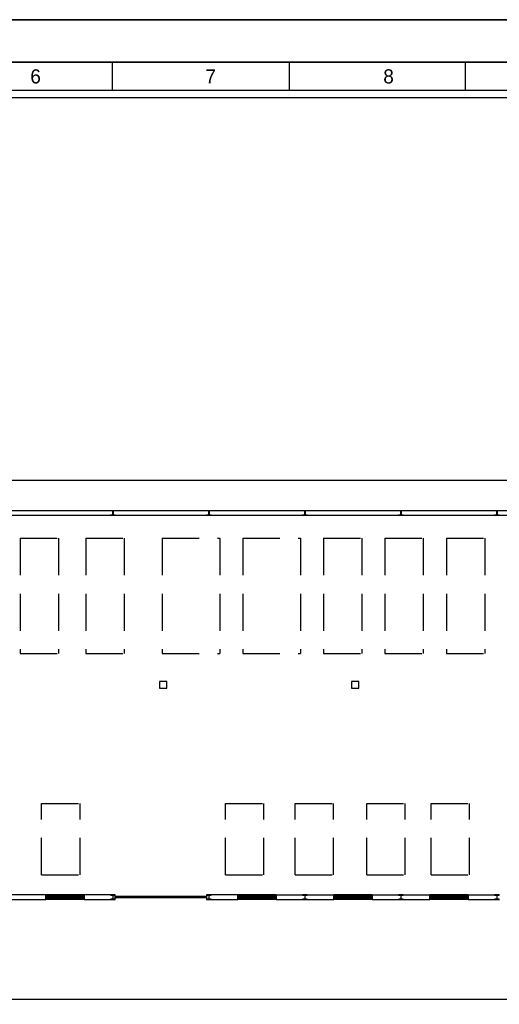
# Model space of a CAD drawing. Header units: millimetres. Extents: x -559 to 10735, y -2326 to 222.
# Tile 215 of 256: x 2288 to 2301, y -1797 to -1771. Entities that reach past the tile are written whole.
import ezdxf

# ---------------------------------------------------------------- set-up
doc = ezdxf.new("R2010")
doc.units = ezdxf.units.MM
doc.header["$LTSCALE"] = 4
doc.linetypes.add('HIDDEN', pattern=[0.375, 0.25, -0.125])
for name, color, linetype in [('Extremos da Area Total', 253, 'Continuous'), ('Modelo', 251, 'Continuous'), ('Planta Baixa', 251, 'Continuous')]:
    doc.layers.add(name, color=color, linetype=linetype)

# ---------------------------------------------------------------- blocks, each defined once
blk = doc.blocks.new('AUW01D3S-flat-22-flat-1')
at = {"color": 9}
for p, q in [((0, 0.125), (-2, 0.125)), ((0, -0.125), (-2, -0.125))]:
    blk.add_line(p, q, dxfattribs=at)
blk = doc.blocks.new('AUD18D1S-flat-52-flat-1')
at = {"color": 9}
for p, q in [((-2, -0.125), (-2, 0.125)), ((0, 0.125), (0, -0.125))]:
    blk.add_line(p, q, dxfattribs=at)
blk = doc.blocks.new('AUD19D1S-flat-52-flat-1')
at = {"color": 9}
for p, q in [((-2, 0), (-2, 0)), ((0, 0), (0, 0))]:
    blk.add_line(p, q, dxfattribs=at)
blk = doc.blocks.new('AUD37D1S-flat-152-flat-1')
at = {"color": 9}
for p, q in [((-0.05, 0.05), (-0.05, -0.05)), ((0, 0.05), (-0.05, 0.05)), ((0, -0.05), (0, 0.05)), ((-0.05, -0.05), (0, -0.05))]:
    blk.add_line(p, q, dxfattribs=at)
at = {"color": 9, "width": 0.5, "flags": 3}
for p in [(-0.05, 0), (-0.05, -0.05)]:
    blk.add_attdef('JAMBPT', p, '', height=0.01, rotation=180, dxfattribs=at)
at = {"color": 9, "oblique": 36.8699, "width": 1.25, "flags": 3}
for p in [(-0.05, 0.05), (-0.05, 0), (-0.05, -0.05)]:
    blk.add_attdef('JAMBPT', p, '', height=0.00632, rotation=243.4349, dxfattribs=at)
blk = doc.blocks.new('AUD37D1S-flat-151-flat-1')
at = {"color": 9}
for p, q in [((0, -0.05), (0, 0.05)), ((0, 0.05), (0.05, 0.05)), ((0.05, 0.05), (0.05, -0.05)), ((0.05, -0.05), (0, -0.05))]:
    blk.add_line(p, q, dxfattribs=at)
at = {"color": 9, "text_generation_flag": 4, "width": 1.25, "flags": 3}
for p in [(0.05, 0.05), (0.05, 0), (0.05, -0.05)]:
    blk.add_attdef('JAMBPT', p, '', height=0.00632, rotation=296.5651, dxfattribs=at)
at = {"color": 9, "text_generation_flag": 4, "width": 0.5, "flags": 3}
for p in [(0.05, 0), (0.05, -0.05)]:
    blk.add_attdef('JAMBPT', p, '', height=0.01, dxfattribs=at)
blk = doc.blocks.new('AUD40D1S-flat-44-flat-1')
at = {"color": 9}
for p, q in [((-1, 0.05), (-1, -0.05)), ((1, 0.05), (-1, 0.05)), ((1, -0.05), (1, 0.05)), ((-1, -0.05), (1, -0.05))]:
    blk.add_line(p, q, dxfattribs=at)
blk = doc.blocks.new('AUD40D1S-flat-43-flat-1')
at = {"color": 9}
for p, q in [((-1, 0.05), (-1, -0.05)), ((1, 0.05), (-1, 0.05)), ((1, -0.05), (1, 0.05)), ((-1, -0.05), (1, -0.05))]:
    blk.add_line(p, q, dxfattribs=at)
blk = doc.blocks.new('AUD37D1S-flat-150-flat-1')
at = {"color": 9}
for p, q in [((-0.05, 0.05), (-0.05, -0.05)), ((0, 0.05), (-0.05, 0.05)), ((0, -0.05), (0, 0.05)), ((-0.05, -0.05), (0, -0.05))]:
    blk.add_line(p, q, dxfattribs=at)
at = {"color": 9, "width": 0.5, "flags": 3}
for p in [(-0.05, 0), (-0.05, -0.05)]:
    blk.add_attdef('JAMBPT', p, '', height=0.01, rotation=180, dxfattribs=at)
at = {"color": 9, "oblique": 36.8699, "width": 1.25, "flags": 3}
for p in [(-0.05, 0.05), (-0.05, 0), (-0.05, -0.05)]:
    blk.add_attdef('JAMBPT', p, '', height=0.00632, rotation=243.4349, dxfattribs=at)
blk = doc.blocks.new('AUD37D1S-flat-149-flat-1')
at = {"color": 9}
for p, q in [((-0.05, 0.05), (-0.05, -0.05)), ((0, 0.05), (-0.05, 0.05)), ((0, -0.05), (0, 0.05)), ((-0.05, -0.05), (0, -0.05))]:
    blk.add_line(p, q, dxfattribs=at)
at = {"color": 9, "width": 0.5, "flags": 3}
for p in [(-0.05, 0), (-0.05, -0.05)]:
    blk.add_attdef('JAMBPT', p, '', height=0.01, rotation=180, dxfattribs=at)
at = {"color": 9, "oblique": 36.8699, "width": 1.25, "flags": 3}
for p in [(-0.05, 0.05), (-0.05, 0), (-0.05, -0.05)]:
    blk.add_attdef('JAMBPT', p, '', height=0.00632, rotation=243.4349, dxfattribs=at)
blk = doc.blocks.new('AUD37D1S-flat-148-flat-1')
at = {"color": 9}
for p, q in [((-0.05, 0.05), (-0.05, -0.05)), ((0, 0.05), (-0.05, 0.05)), ((0, -0.05), (0, 0.05)), ((-0.05, -0.05), (0, -0.05))]:
    blk.add_line(p, q, dxfattribs=at)
at = {"color": 9, "width": 0.5, "flags": 3}
for p in [(-0.05, 0), (-0.05, -0.05)]:
    blk.add_attdef('JAMBPT', p, '', height=0.01, rotation=180, dxfattribs=at)
at = {"color": 9, "oblique": 36.8699, "width": 1.25, "flags": 3}
for p in [(-0.05, 0.05), (-0.05, 0), (-0.05, -0.05)]:
    blk.add_attdef('JAMBPT', p, '', height=0.00632, rotation=243.4349, dxfattribs=at)
blk = doc.blocks.new('AUW01D1S-flat-68-flat-1')
at = {"color": 9}
blk.add_line((0.21875, 0), (-0.21875, 0), dxfattribs=at)
blk = doc.blocks.new('AUW01D1S-flat-67-flat-1')
at = {"color": 9}
blk.add_line((0.21875, 0), (-0.21875, 0), dxfattribs=at)
blk = doc.blocks.new('AUW01D1S-flat-66-flat-1')
at = {"color": 9}
blk.add_line((0.21875, 0), (-0.21875, 0), dxfattribs=at)
blk = doc.blocks.new('AUW01D1S-flat-65-flat-1')
at = {"color": 9}
blk.add_line((0.21875, 0), (-0.21875, 0), dxfattribs=at)
blk = doc.blocks.new('AUW01D3S-flat-21-flat-1')
at = {"color": 9}
for p, q in [((0, 0.125), (-2, 0.125)), ((0, -0.125), (-2, -0.125))]:
    blk.add_line(p, q, dxfattribs=at)
blk = doc.blocks.new('AUD18D1S-flat-51-flat-1')
at = {"color": 9}
for p, q in [((-2, -0.125), (-2, 0.125)), ((0, 0.125), (0, -0.125))]:
    blk.add_line(p, q, dxfattribs=at)
blk = doc.blocks.new('AUD19D1S-flat-51-flat-1')
at = {"color": 9}
for p, q in [((-2, 0), (-2, 0)), ((0, 0), (0, 0))]:
    blk.add_line(p, q, dxfattribs=at)
blk = doc.blocks.new('AUD37D1S-flat-147-flat-1')
at = {"color": 9}
for p, q in [((-0.05, 0.05), (-0.05, -0.05)), ((0, 0.05), (-0.05, 0.05)), ((0, -0.05), (0, 0.05)), ((-0.05, -0.05), (0, -0.05))]:
    blk.add_line(p, q, dxfattribs=at)
at = {"color": 9, "width": 0.5, "flags": 3}
for p in [(-0.05, 0), (-0.05, -0.05)]:
    blk.add_attdef('JAMBPT', p, '', height=0.01, rotation=180, dxfattribs=at)
at = {"color": 9, "oblique": 36.8699, "width": 1.25, "flags": 3}
for p in [(-0.05, 0.05), (-0.05, 0), (-0.05, -0.05)]:
    blk.add_attdef('JAMBPT', p, '', height=0.00632, rotation=243.4349, dxfattribs=at)
blk = doc.blocks.new('AUD37D1S-flat-146-flat-1')
at = {"color": 9}
for p, q in [((0, -0.05), (0, 0.05)), ((0, 0.05), (0.05, 0.05)), ((0.05, 0.05), (0.05, -0.05)), ((0.05, -0.05), (0, -0.05))]:
    blk.add_line(p, q, dxfattribs=at)
at = {"color": 9, "text_generation_flag": 4, "width": 1.25, "flags": 3}
for p in [(0.05, 0.05), (0.05, 0), (0.05, -0.05)]:
    blk.add_attdef('JAMBPT', p, '', height=0.00632, rotation=296.5651, dxfattribs=at)
at = {"color": 9, "text_generation_flag": 4, "width": 0.5, "flags": 3}
for p in [(0.05, 0), (0.05, -0.05)]:
    blk.add_attdef('JAMBPT', p, '', height=0.01, dxfattribs=at)
blk = doc.blocks.new('AUD40D1S-flat-42-flat-1')
at = {"color": 9}
for p, q in [((-1, 0.05), (-1, -0.05)), ((1, 0.05), (-1, 0.05)), ((1, -0.05), (1, 0.05)), ((-1, -0.05), (1, -0.05))]:
    blk.add_line(p, q, dxfattribs=at)
blk = doc.blocks.new('AUD40D1S-flat-41-flat-1')
at = {"color": 9}
for p, q in [((-1, 0.05), (-1, -0.05)), ((1, 0.05), (-1, 0.05)), ((1, -0.05), (1, 0.05)), ((-1, -0.05), (1, -0.05))]:
    blk.add_line(p, q, dxfattribs=at)
blk = doc.blocks.new('AUD37D1S-flat-145-flat-1')
at = {"color": 9}
for p, q in [((-0.05, 0.05), (-0.05, -0.05)), ((0, 0.05), (-0.05, 0.05)), ((0, -0.05), (0, 0.05)), ((-0.05, -0.05), (0, -0.05))]:
    blk.add_line(p, q, dxfattribs=at)
at = {"color": 9, "width": 0.5, "flags": 3}
for p in [(-0.05, 0), (-0.05, -0.05)]:
    blk.add_attdef('JAMBPT', p, '', height=0.01, rotation=180, dxfattribs=at)
at = {"color": 9, "oblique": 36.8699, "width": 1.25, "flags": 3}
for p in [(-0.05, 0.05), (-0.05, 0), (-0.05, -0.05)]:
    blk.add_attdef('JAMBPT', p, '', height=0.00632, rotation=243.4349, dxfattribs=at)
blk = doc.blocks.new('AUD37D1S-flat-144-flat-1')
at = {"color": 9}
for p, q in [((-0.05, 0.05), (-0.05, -0.05)), ((0, 0.05), (-0.05, 0.05)), ((0, -0.05), (0, 0.05)), ((-0.05, -0.05), (0, -0.05))]:
    blk.add_line(p, q, dxfattribs=at)
at = {"color": 9, "width": 0.5, "flags": 3}
for p in [(-0.05, 0), (-0.05, -0.05)]:
    blk.add_attdef('JAMBPT', p, '', height=0.01, rotation=180, dxfattribs=at)
at = {"color": 9, "oblique": 36.8699, "width": 1.25, "flags": 3}
for p in [(-0.05, 0.05), (-0.05, 0), (-0.05, -0.05)]:
    blk.add_attdef('JAMBPT', p, '', height=0.00632, rotation=243.4349, dxfattribs=at)
blk = doc.blocks.new('AUD37D1S-flat-143-flat-1')
at = {"color": 9}
for p, q in [((-0.05, 0.05), (-0.05, -0.05)), ((0, 0.05), (-0.05, 0.05)), ((0, -0.05), (0, 0.05)), ((-0.05, -0.05), (0, -0.05))]:
    blk.add_line(p, q, dxfattribs=at)
at = {"color": 9, "width": 0.5, "flags": 3}
for p in [(-0.05, 0), (-0.05, -0.05)]:
    blk.add_attdef('JAMBPT', p, '', height=0.01, rotation=180, dxfattribs=at)
at = {"color": 9, "oblique": 36.8699, "width": 1.25, "flags": 3}
for p in [(-0.05, 0.05), (-0.05, 0), (-0.05, -0.05)]:
    blk.add_attdef('JAMBPT', p, '', height=0.00632, rotation=243.4349, dxfattribs=at)
blk = doc.blocks.new('AUW01D1S-flat-64-flat-1')
at = {"color": 9}
blk.add_line((0.21875, 0), (-0.21875, 0), dxfattribs=at)
blk = doc.blocks.new('AUW01D1S-flat-63-flat-1')
at = {"color": 9}
blk.add_line((0.21875, 0), (-0.21875, 0), dxfattribs=at)
blk = doc.blocks.new('AUW01D1S-flat-62-flat-1')
at = {"color": 9}
blk.add_line((0.21875, 0), (-0.21875, 0), dxfattribs=at)
blk = doc.blocks.new('AUW01D1S-flat-61-flat-1')
at = {"color": 9}
blk.add_line((0.21875, 0), (-0.21875, 0), dxfattribs=at)
blk = doc.blocks.new('AUW01D3S-flat-20-flat-1')
at = {"color": 9}
for p, q in [((0, 0.125), (-2, 0.125)), ((0, -0.125), (-2, -0.125))]:
    blk.add_line(p, q, dxfattribs=at)
blk = doc.blocks.new('AUD18D1S-flat-50-flat-1')
at = {"color": 9}
for p, q in [((-2, -0.125), (-2, 0.125)), ((0, 0.125), (0, -0.125))]:
    blk.add_line(p, q, dxfattribs=at)
blk = doc.blocks.new('AUD19D1S-flat-50-flat-1')
at = {"color": 9}
for p, q in [((-2, 0), (-2, 0)), ((0, 0), (0, 0))]:
    blk.add_line(p, q, dxfattribs=at)
blk = doc.blocks.new('AUD37D1S-flat-142-flat-1')
at = {"color": 9}
for p, q in [((-0.05, 0.05), (-0.05, -0.05)), ((0, 0.05), (-0.05, 0.05)), ((0, -0.05), (0, 0.05)), ((-0.05, -0.05), (0, -0.05))]:
    blk.add_line(p, q, dxfattribs=at)
at = {"color": 9, "width": 0.5, "flags": 3}
for p in [(-0.05, 0), (-0.05, -0.05)]:
    blk.add_attdef('JAMBPT', p, '', height=0.01, rotation=180, dxfattribs=at)
at = {"color": 9, "oblique": 36.8699, "width": 1.25, "flags": 3}
for p in [(-0.05, 0.05), (-0.05, 0), (-0.05, -0.05)]:
    blk.add_attdef('JAMBPT', p, '', height=0.00632, rotation=243.4349, dxfattribs=at)
blk = doc.blocks.new('AUD37D1S-flat-141-flat-1')
at = {"color": 9}
for p, q in [((0, -0.05), (0, 0.05)), ((0, 0.05), (0.05, 0.05)), ((0.05, 0.05), (0.05, -0.05)), ((0.05, -0.05), (0, -0.05))]:
    blk.add_line(p, q, dxfattribs=at)
at = {"color": 9, "text_generation_flag": 4, "width": 1.25, "flags": 3}
for p in [(0.05, 0.05), (0.05, 0), (0.05, -0.05)]:
    blk.add_attdef('JAMBPT', p, '', height=0.00632, rotation=296.5651, dxfattribs=at)
at = {"color": 9, "text_generation_flag": 4, "width": 0.5, "flags": 3}
for p in [(0.05, 0), (0.05, -0.05)]:
    blk.add_attdef('JAMBPT', p, '', height=0.01, dxfattribs=at)
blk = doc.blocks.new('AUD40D1S-flat-40-flat-1')
at = {"color": 9}
for p, q in [((-1, 0.05), (-1, -0.05)), ((1, 0.05), (-1, 0.05)), ((1, -0.05), (1, 0.05)), ((-1, -0.05), (1, -0.05))]:
    blk.add_line(p, q, dxfattribs=at)
blk = doc.blocks.new('AUD40D1S-flat-39-flat-1')
at = {"color": 9}
for p, q in [((-1, 0.05), (-1, -0.05)), ((1, 0.05), (-1, 0.05)), ((1, -0.05), (1, 0.05)), ((-1, -0.05), (1, -0.05))]:
    blk.add_line(p, q, dxfattribs=at)
blk = doc.blocks.new('AUD37D1S-flat-140-flat-1')
at = {"color": 9}
for p, q in [((-0.05, 0.05), (-0.05, -0.05)), ((0, 0.05), (-0.05, 0.05)), ((0, -0.05), (0, 0.05)), ((-0.05, -0.05), (0, -0.05))]:
    blk.add_line(p, q, dxfattribs=at)
at = {"color": 9, "width": 0.5, "flags": 3}
for p in [(-0.05, 0), (-0.05, -0.05)]:
    blk.add_attdef('JAMBPT', p, '', height=0.01, rotation=180, dxfattribs=at)
at = {"color": 9, "oblique": 36.8699, "width": 1.25, "flags": 3}
for p in [(-0.05, 0.05), (-0.05, 0), (-0.05, -0.05)]:
    blk.add_attdef('JAMBPT', p, '', height=0.00632, rotation=243.4349, dxfattribs=at)
blk = doc.blocks.new('AUD37D1S-flat-139-flat-1')
at = {"color": 9}
for p, q in [((-0.05, 0.05), (-0.05, -0.05)), ((0, 0.05), (-0.05, 0.05)), ((0, -0.05), (0, 0.05)), ((-0.05, -0.05), (0, -0.05))]:
    blk.add_line(p, q, dxfattribs=at)
at = {"color": 9, "width": 0.5, "flags": 3}
for p in [(-0.05, 0), (-0.05, -0.05)]:
    blk.add_attdef('JAMBPT', p, '', height=0.01, rotation=180, dxfattribs=at)
at = {"color": 9, "oblique": 36.8699, "width": 1.25, "flags": 3}
for p in [(-0.05, 0.05), (-0.05, 0), (-0.05, -0.05)]:
    blk.add_attdef('JAMBPT', p, '', height=0.00632, rotation=243.4349, dxfattribs=at)
blk = doc.blocks.new('AUD37D1S-flat-138-flat-1')
at = {"color": 9}
for p, q in [((-0.05, 0.05), (-0.05, -0.05)), ((0, 0.05), (-0.05, 0.05)), ((0, -0.05), (0, 0.05)), ((-0.05, -0.05), (0, -0.05))]:
    blk.add_line(p, q, dxfattribs=at)
at = {"color": 9, "width": 0.5, "flags": 3}
for p in [(-0.05, 0), (-0.05, -0.05)]:
    blk.add_attdef('JAMBPT', p, '', height=0.01, rotation=180, dxfattribs=at)
at = {"color": 9, "oblique": 36.8699, "width": 1.25, "flags": 3}
for p in [(-0.05, 0.05), (-0.05, 0), (-0.05, -0.05)]:
    blk.add_attdef('JAMBPT', p, '', height=0.00632, rotation=243.4349, dxfattribs=at)
blk = doc.blocks.new('AUW01D1S-flat-60-flat-1')
at = {"color": 9}
blk.add_line((0.21875, 0), (-0.21875, 0), dxfattribs=at)
blk = doc.blocks.new('AUW01D1S-flat-59-flat-1')
at = {"color": 9}
blk.add_line((0.21875, 0), (-0.21875, 0), dxfattribs=at)
blk = doc.blocks.new('AUW01D1S-flat-58-flat-1')
at = {"color": 9}
blk.add_line((0.21875, 0), (-0.21875, 0), dxfattribs=at)
blk = doc.blocks.new('AUW01D1S-flat-57-flat-1')
at = {"color": 9}
blk.add_line((0.21875, 0), (-0.21875, 0), dxfattribs=at)
blk = doc.blocks.new('AUW01D3S-flat-19-flat-1')
at = {"color": 9}
for p, q in [((0, 0.125), (-2, 0.125)), ((0, -0.125), (-2, -0.125))]:
    blk.add_line(p, q, dxfattribs=at)
blk = doc.blocks.new('AUD18D1S-flat-49-flat-1')
at = {"color": 9}
for p, q in [((-2, -0.125), (-2, 0.125)), ((0, 0.125), (0, -0.125))]:
    blk.add_line(p, q, dxfattribs=at)
blk = doc.blocks.new('AUD19D1S-flat-49-flat-1')
at = {"color": 9}
for p, q in [((-2, 0), (-2, 0)), ((0, 0), (0, 0))]:
    blk.add_line(p, q, dxfattribs=at)
blk = doc.blocks.new('AUD37D1S-flat-137-flat-1')
at = {"color": 9}
for p, q in [((-0.05, 0.05), (-0.05, -0.05)), ((0, 0.05), (-0.05, 0.05)), ((0, -0.05), (0, 0.05)), ((-0.05, -0.05), (0, -0.05))]:
    blk.add_line(p, q, dxfattribs=at)
at = {"color": 9, "width": 0.5, "flags": 3}
for p in [(-0.05, 0), (-0.05, -0.05)]:
    blk.add_attdef('JAMBPT', p, '', height=0.01, rotation=180, dxfattribs=at)
at = {"color": 9, "oblique": 36.8699, "width": 1.25, "flags": 3}
for p in [(-0.05, 0.05), (-0.05, 0), (-0.05, -0.05)]:
    blk.add_attdef('JAMBPT', p, '', height=0.00632, rotation=243.4349, dxfattribs=at)
blk = doc.blocks.new('AUD37D1S-flat-136-flat-1')
at = {"color": 9}
for p, q in [((0, -0.05), (0, 0.05)), ((0, 0.05), (0.05, 0.05)), ((0.05, 0.05), (0.05, -0.05)), ((0.05, -0.05), (0, -0.05))]:
    blk.add_line(p, q, dxfattribs=at)
at = {"color": 9, "text_generation_flag": 4, "width": 1.25, "flags": 3}
for p in [(0.05, 0.05), (0.05, 0), (0.05, -0.05)]:
    blk.add_attdef('JAMBPT', p, '', height=0.00632, rotation=296.5651, dxfattribs=at)
at = {"color": 9, "text_generation_flag": 4, "width": 0.5, "flags": 3}
for p in [(0.05, 0), (0.05, -0.05)]:
    blk.add_attdef('JAMBPT', p, '', height=0.01, dxfattribs=at)
blk = doc.blocks.new('AUD40D1S-flat-38-flat-1')
at = {"color": 9}
for p, q in [((-1, 0.05), (-1, -0.05)), ((1, 0.05), (-1, 0.05)), ((1, -0.05), (1, 0.05)), ((-1, -0.05), (1, -0.05))]:
    blk.add_line(p, q, dxfattribs=at)
blk = doc.blocks.new('AUD40D1S-flat-37-flat-1')
at = {"color": 9}
for p, q in [((-1, 0.05), (-1, -0.05)), ((1, 0.05), (-1, 0.05)), ((1, -0.05), (1, 0.05)), ((-1, -0.05), (1, -0.05))]:
    blk.add_line(p, q, dxfattribs=at)
blk = doc.blocks.new('AUD37D1S-flat-135-flat-1')
at = {"color": 9}
for p, q in [((-0.05, 0.05), (-0.05, -0.05)), ((0, 0.05), (-0.05, 0.05)), ((0, -0.05), (0, 0.05)), ((-0.05, -0.05), (0, -0.05))]:
    blk.add_line(p, q, dxfattribs=at)
at = {"color": 9, "width": 0.5, "flags": 3}
for p in [(-0.05, 0), (-0.05, -0.05)]:
    blk.add_attdef('JAMBPT', p, '', height=0.01, rotation=180, dxfattribs=at)
at = {"color": 9, "oblique": 36.8699, "width": 1.25, "flags": 3}
for p in [(-0.05, 0.05), (-0.05, 0), (-0.05, -0.05)]:
    blk.add_attdef('JAMBPT', p, '', height=0.00632, rotation=243.4349, dxfattribs=at)
blk = doc.blocks.new('AUD37D1S-flat-134-flat-1')
at = {"color": 9}
for p, q in [((-0.05, 0.05), (-0.05, -0.05)), ((0, 0.05), (-0.05, 0.05)), ((0, -0.05), (0, 0.05)), ((-0.05, -0.05), (0, -0.05))]:
    blk.add_line(p, q, dxfattribs=at)
at = {"color": 9, "width": 0.5, "flags": 3}
for p in [(-0.05, 0), (-0.05, -0.05)]:
    blk.add_attdef('JAMBPT', p, '', height=0.01, rotation=180, dxfattribs=at)
at = {"color": 9, "oblique": 36.8699, "width": 1.25, "flags": 3}
for p in [(-0.05, 0.05), (-0.05, 0), (-0.05, -0.05)]:
    blk.add_attdef('JAMBPT', p, '', height=0.00632, rotation=243.4349, dxfattribs=at)
blk = doc.blocks.new('AUD37D1S-flat-133-flat-1')
at = {"color": 9}
for p, q in [((-0.05, 0.05), (-0.05, -0.05)), ((0, 0.05), (-0.05, 0.05)), ((0, -0.05), (0, 0.05)), ((-0.05, -0.05), (0, -0.05))]:
    blk.add_line(p, q, dxfattribs=at)
at = {"color": 9, "width": 0.5, "flags": 3}
for p in [(-0.05, 0), (-0.05, -0.05)]:
    blk.add_attdef('JAMBPT', p, '', height=0.01, rotation=180, dxfattribs=at)
at = {"color": 9, "oblique": 36.8699, "width": 1.25, "flags": 3}
for p in [(-0.05, 0.05), (-0.05, 0), (-0.05, -0.05)]:
    blk.add_attdef('JAMBPT', p, '', height=0.00632, rotation=243.4349, dxfattribs=at)
blk = doc.blocks.new('AUW01D1S-flat-56-flat-1')
at = {"color": 9}
blk.add_line((0.21875, 0), (-0.21875, 0), dxfattribs=at)
blk = doc.blocks.new('AUW01D1S-flat-55-flat-1')
at = {"color": 9}
blk.add_line((0.21875, 0), (-0.21875, 0), dxfattribs=at)
blk = doc.blocks.new('AUW01D1S-flat-54-flat-1')
at = {"color": 9}
blk.add_line((0.21875, 0), (-0.21875, 0), dxfattribs=at)
blk = doc.blocks.new('AUW01D1S-flat-53-flat-1')
at = {"color": 9}
blk.add_line((0.21875, 0), (-0.21875, 0), dxfattribs=at)
blk = doc.blocks.new('AUD18D1S-flat-23-flat-1')
at = {"color": 9}
for p, q in [((0, -0.125), (0, 0.125)), ((4.75, 0.125), (4.75, -0.125))]:
    blk.add_line(p, q, dxfattribs=at)
blk = doc.blocks.new('AUD19D1S-flat-23-flat-1')
at = {"color": 9}
for p, q in [((0, 0), (0, 0)), ((4.75, 0), (4.75, 0))]:
    blk.add_line(p, q, dxfattribs=at)
blk = doc.blocks.new('AUD37D1S-flat-64-flat-1')
at = {"color": 9}
for p, q in [((0, 0.0375), (0, -0.0375)), ((0.05, 0.0375), (0, 0.0375)), ((0.05, -0.0375), (0.05, 0.0375)), ((0, -0.0375), (0.05, -0.0375))]:
    blk.add_line(p, q, dxfattribs=at)
at = {"color": 9, "oblique": 22.61986, "width": 1.083333, "flags": 3}
for p in [(0.05, 0.0375), (0.05, 0), (0.05, -0.0375)]:
    blk.add_attdef('JAMBPT', p, '', height=0.00588, rotation=56.30993, dxfattribs=at)
at = {"color": 9, "width": 0.666667, "flags": 3}
for p in [(0.05, 0.0375), (0.05, 0)]:
    blk.add_attdef('JAMBPT', p, '', height=0.0075, dxfattribs=at)
blk = doc.blocks.new('AUD37D1S-flat-63-flat-1')
at = {"color": 9}
for p, q in [((-0.05, 0.0375), (0, 0.0375)), ((-0.05, -0.0375), (-0.05, 0.0375)), ((0, 0.0375), (0, -0.0375)), ((0, -0.0375), (-0.05, -0.0375))]:
    blk.add_line(p, q, dxfattribs=at)
at = {"color": 9, "text_generation_flag": 4, "flags": 3}
for p, height, rotation, width in [((-0.05, 0.0375), 0.0075, 180, 0.666667), ((-0.05, 0), 0.0075, 180, 0.666667), ((-0.05, 0.0375), 0.00588, 123.69007, 1.083333), ((-0.05, 0), 0.00588, 123.69007, 1.083333), ((-0.05, -0.0375), 0.00588, 123.69007, 1.083333)]:
    blk.add_attdef('JAMBPT', p, '', height=height, rotation=rotation, dxfattribs=dict(at, width=width))
blk = doc.blocks.new('AUD41D1S-flat-13-flat-1')
at = {"color": 9}
for p, q in [((-2.375, 0.0375), (-2.375, -0.0375)), ((2.375, -0.0375), (2.375, 0.0375))]:
    blk.add_line(p, q, dxfattribs=at)
blk = doc.blocks.new('AUD10D1S-flat-2-flat-1')
at = {"color": 9}
for p, q in [((0, 0), (0, -0.05)), ((4.65, 0), (0, 0)), ((4.65, -0.05), (4.65, 0)), ((0, -0.05), (4.65, -0.05))]:
    blk.add_line(p, q, dxfattribs=at)

msp = doc.modelspace()

# ---------------------------------------------------------------- linework, layer by layer
at = {"layer": 'Extremos da Area Total'}
msp.add_lwpolyline([(2264.175, -1784.773), (2264.175, -1783.138), (2312.749, -1783.138), (2312.749, -1797.173), (2264.175, -1797.173), (2264.175, -1785.049)], dxfattribs=at)
at = {"layer": 'Modelo'}
for p, q in [((2260.096, -1770.698), (2316.828, -1770.698)), ((2309.76, -1771.844), (2262.006, -1771.844)), ((2281.108, -1771.844), (2290.659, -1771.844)), ((2290.659, -1772.608), (2290.659, -1771.844)), ((2290.659, -1771.844), (2300.209, -1771.844)), ((2295.434, -1771.844), (2295.434, -1772.608)), ((2300.209, -1772.608), (2300.209, -1771.844)), ((2300.209, -1771.844), (2309.76, -1771.844))]:
    msp.add_line(p, q, dxfattribs=at)
for points in [[(2260.096, -1810.811), (2316.828, -1810.811), (2316.828, -1770.698), (2260.096, -1770.698)], [(2262.006, -1808.901), (2314.918, -1808.901), (2314.918, -1772.608), (2262.006, -1772.608)], [(2314.727, -1808.71), (2262.197, -1808.71), (2262.197, -1772.799), (2314.727, -1772.799)]]:
    msp.add_lwpolyline(points, close=True, dxfattribs=at)
at = {"layer": 'Planta Baixa'}
for p, q in [((2278.089, -1783.96), (2307.03, -1783.96)), ((2278.089, -1784.09), (2307.03, -1784.09)), ((2288.853, -1794.347), (2287.295, -1794.347)), ((2287.295, -1794.477), (2288.853, -1794.477)), ((2290.735, -1794.347), (2289.891, -1794.347)), ((2289.891, -1794.477), (2290.735, -1794.477)), ((2291.969, -1794.393), (2291.969, -1794.419)), ((2294.046, -1794.347), (2293.202, -1794.347)), ((2293.202, -1794.477), (2294.046, -1794.477)), ((2295.085, -1794.347), (2296.643, -1794.347)), ((2295.085, -1794.477), (2296.643, -1794.477)), ((2297.682, -1794.347), (2299.24, -1794.347)), ((2297.682, -1794.477), (2299.24, -1794.477)), ((2300.279, -1794.347), (2301.123, -1794.347)), ((2300.279, -1794.477), (2301.123, -1794.477))]:
    msp.add_line(p, q, dxfattribs=at)
at = {"layer": 'Planta Baixa', "linetype": 'HIDDEN'}
for p, q in [((2288.16, -1784.712), (2289.199, -1784.712)), ((2288.16, -1784.712), (2288.16, -1787.829)), ((2289.199, -1784.712), (2289.199, -1787.829)), ((2289.936, -1784.712), (2290.975, -1784.712)), ((2289.936, -1784.712), (2289.936, -1787.829)), ((2290.975, -1784.712), (2290.975, -1787.829)), ((2292.003, -1784.712), (2292.003, -1787.829)), ((2292.003, -1784.712), (2293.561, -1784.712)), ((2293.561, -1784.712), (2293.561, -1787.829)), ((2294.184, -1784.712), (2295.743, -1784.712)), ((2294.184, -1784.712), (2294.184, -1787.829)), ((2295.743, -1784.712), (2295.743, -1787.829)), ((2296.366, -1784.712), (2296.366, -1787.829)), ((2296.366, -1784.712), (2297.404, -1784.712)), ((2297.404, -1784.712), (2297.404, -1787.829)), ((2298.028, -1784.712), (2299.066, -1784.712)), ((2298.028, -1784.712), (2298.028, -1787.829)), ((2299.066, -1784.712), (2299.066, -1787.829)), ((2299.69, -1784.712), (2299.69, -1787.829)), ((2299.69, -1784.712), (2300.728, -1784.712)), ((2300.728, -1784.712), (2300.728, -1787.829)), ((2288.16, -1787.829), (2289.199, -1787.829)), ((2289.936, -1787.829), (2290.975, -1787.829)), ((2292.003, -1787.829), (2293.561, -1787.829)), ((2294.184, -1787.829), (2295.743, -1787.829)), ((2296.366, -1787.829), (2297.404, -1787.829)), ((2298.028, -1787.829), (2299.066, -1787.829)), ((2299.69, -1787.829), (2300.728, -1787.829)), ((2288.742, -1793.808), (2288.742, -1791.876)), ((2288.742, -1791.876), (2289.78, -1791.876)), ((2289.78, -1793.808), (2289.78, -1791.876)), ((2293.717, -1793.808), (2293.717, -1791.876)), ((2293.717, -1791.876), (2294.756, -1791.876)), ((2294.756, -1793.808), (2294.756, -1791.876)), ((2295.597, -1791.876), (2296.636, -1791.876)), ((2295.597, -1793.808), (2295.597, -1791.876)), ((2296.636, -1793.808), (2296.636, -1791.876)), ((2297.534, -1791.876), (2298.573, -1791.876)), ((2297.534, -1793.808), (2297.534, -1791.876)), ((2298.573, -1793.808), (2298.573, -1791.876)), ((2299.274, -1793.808), (2299.274, -1791.876)), ((2299.274, -1791.876), (2300.313, -1791.876)), ((2300.313, -1793.808), (2300.313, -1791.876)), ((2288.742, -1793.808), (2289.78, -1793.808)), ((2293.717, -1793.808), (2294.756, -1793.808)), ((2295.597, -1793.808), (2296.636, -1793.808)), ((2297.534, -1793.808), (2298.573, -1793.808)), ((2299.274, -1793.808), (2300.313, -1793.808))]:
    msp.add_line(p, q, dxfattribs=at)
at = {"layer": 'Planta Baixa'}
for points in [[(2290.733, -1783.963), (2290.733, -1783.973), (2290.681, -1783.973, 0.414214), (2290.676, -1783.978), (2290.676, -1784.072, 0.414214), (2290.681, -1784.077), (2290.733, -1784.077), (2290.733, -1784.087), (2290.608, -1784.087), (2290.608, -1784.077), (2290.66, -1784.077, 0.414214), (2290.665, -1784.072), (2290.665, -1783.978, 0.414214), (2290.66, -1783.973), (2290.608, -1783.973), (2290.608, -1783.963)], [(2293.33, -1783.963), (2293.33, -1783.973), (2293.278, -1783.973, 0.414214), (2293.273, -1783.978), (2293.273, -1784.072, 0.414214), (2293.278, -1784.077), (2293.33, -1784.077), (2293.33, -1784.087), (2293.205, -1784.087), (2293.205, -1784.077), (2293.257, -1784.077, 0.414214), (2293.262, -1784.072), (2293.262, -1783.978, 0.414214), (2293.257, -1783.973), (2293.205, -1783.973), (2293.205, -1783.963)], [(2295.926, -1783.963), (2295.926, -1783.973), (2295.875, -1783.973, 0.414214), (2295.869, -1783.978), (2295.869, -1784.072, 0.414214), (2295.875, -1784.077), (2295.926, -1784.077), (2295.926, -1784.087), (2295.802, -1784.087), (2295.802, -1784.077), (2295.854, -1784.077, 0.414214), (2295.859, -1784.072), (2295.859, -1783.978, 0.414214), (2295.854, -1783.973), (2295.802, -1783.973), (2295.802, -1783.963)], [(2298.524, -1783.963), (2298.524, -1783.973), (2298.472, -1783.973, 0.414214), (2298.466, -1783.978), (2298.466, -1784.072, 0.414214), (2298.471, -1784.077), (2298.523, -1784.077), (2298.523, -1784.088), (2298.398, -1784.087), (2298.398, -1784.077), (2298.45, -1784.077, 0.414214), (2298.456, -1784.072), (2298.456, -1783.978, 0.414214), (2298.451, -1783.973), (2298.399, -1783.973), (2298.399, -1783.962)], [(2301.12, -1783.963), (2301.12, -1783.973), (2301.068, -1783.973, 0.414214), (2301.063, -1783.978), (2301.063, -1784.072, 0.414214), (2301.068, -1784.077), (2301.12, -1784.077), (2301.12, -1784.087), (2300.995, -1784.087), (2300.995, -1784.077), (2301.047, -1784.077, 0.414214), (2301.053, -1784.072), (2301.053, -1783.978, 0.414214), (2301.047, -1783.973), (2300.995, -1783.973), (2300.995, -1783.963)], [(2290.733, -1794.475), (2290.733, -1794.464), (2290.681, -1794.464, -0.414214), (2290.676, -1794.459), (2290.676, -1794.366, -0.414214), (2290.681, -1794.36), (2290.733, -1794.36), (2290.733, -1794.35), (2290.608, -1794.35), (2290.608, -1794.36), (2290.66, -1794.36, -0.414214), (2290.665, -1794.366), (2290.665, -1794.459, -0.414214), (2290.66, -1794.464), (2290.608, -1794.464), (2290.608, -1794.475)], [(2293.33, -1794.475), (2293.33, -1794.464), (2293.278, -1794.464, -0.414214), (2293.273, -1794.459), (2293.273, -1794.366, -0.414214), (2293.278, -1794.36), (2293.33, -1794.36), (2293.33, -1794.35), (2293.205, -1794.35), (2293.205, -1794.36), (2293.257, -1794.36, -0.414214), (2293.262, -1794.366), (2293.262, -1794.459, -0.414214), (2293.257, -1794.464), (2293.205, -1794.464), (2293.205, -1794.475)], [(2295.926, -1794.475), (2295.926, -1794.464), (2295.875, -1794.464, -0.414214), (2295.869, -1794.459), (2295.869, -1794.366, -0.414214), (2295.875, -1794.36), (2295.926, -1794.36), (2295.926, -1794.35), (2295.802, -1794.35), (2295.802, -1794.36), (2295.854, -1794.36, -0.414214), (2295.859, -1794.366), (2295.859, -1794.459, -0.414214), (2295.854, -1794.464), (2295.802, -1794.464), (2295.802, -1794.475)], [(2298.524, -1794.474), (2298.524, -1794.464), (2298.472, -1794.464, -0.414214), (2298.466, -1794.459), (2298.466, -1794.366, -0.414214), (2298.471, -1794.36), (2298.523, -1794.36), (2298.523, -1794.35), (2298.398, -1794.35), (2298.398, -1794.361), (2298.45, -1794.36, -0.414214), (2298.456, -1794.366), (2298.456, -1794.459, -0.414214), (2298.451, -1794.464), (2298.399, -1794.465), (2298.399, -1794.475)], [(2301.12, -1794.475), (2301.12, -1794.464), (2301.068, -1794.464, -0.414214), (2301.063, -1794.459), (2301.063, -1794.366, -0.414214), (2301.068, -1794.36), (2301.12, -1794.36), (2301.12, -1794.35), (2300.995, -1794.35), (2300.995, -1794.36), (2301.047, -1794.36, -0.414214), (2301.053, -1794.366), (2301.053, -1794.459, -0.414214), (2301.047, -1794.464), (2300.995, -1794.464), (2300.995, -1794.475)]]:
    msp.add_lwpolyline(points, format="xyb", close=True, dxfattribs=at)
for points in [[(2291.933, -1788.766), (2292.127, -1788.766), (2292.127, -1788.587), (2291.933, -1788.587)], [(2297.127, -1788.766), (2297.321, -1788.766), (2297.321, -1788.587), (2297.127, -1788.587)]]:
    msp.add_lwpolyline(points, close=True, dxfattribs=at)

# ---------------------------------------------------------------- block references
at = {"layer": 'Planta Baixa', "xscale": 0.5193635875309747, "yscale": 0.5193635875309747, "zscale": 0.5193635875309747}
for name, p in [('AUW01D3S-flat-19-flat-1', (2289.891, -1794.412)), ('AUD18D1S-flat-49-flat-1', (2289.891, -1794.412)), ('AUD37D1S-flat-136-flat-1', (2288.853, -1794.412)), ('AUD40D1S-flat-38-flat-1', (2289.372, -1794.412)), ('AUD40D1S-flat-37-flat-1', (2289.372, -1794.412)), ('AUD19D1S-flat-49-flat-1', (2289.891, -1794.412)), ('AUW01D1S-flat-53-flat-1', (2288.992, -1794.412)), ('AUD37D1S-flat-133-flat-1', (2289.132, -1794.412)), ('AUW01D1S-flat-54-flat-1', (2289.246, -1794.412)), ('AUD37D1S-flat-134-flat-1', (2289.385, -1794.412)), ('AUW01D1S-flat-55-flat-1', (2289.499, -1794.412)), ('AUD37D1S-flat-135-flat-1', (2289.638, -1794.412)), ('AUW01D1S-flat-56-flat-1', (2289.752, -1794.412)), ('AUD37D1S-flat-137-flat-1', (2289.891, -1794.412)), ('AUD18D1S-flat-23-flat-1', (2290.735, -1794.412)), ('AUD37D1S-flat-64-flat-1', (2290.735, -1794.412)), ('AUD41D1S-flat-13-flat-1', (2291.969, -1794.412)), ('AUD19D1S-flat-23-flat-1', (2290.735, -1794.412)), ('AUD10D1S-flat-2-flat-1', (2290.761, -1794.393)), ('AUD37D1S-flat-63-flat-1', (2293.202, -1794.412)), ('AUW01D3S-flat-20-flat-1', (2295.085, -1794.412)), ('AUD18D1S-flat-50-flat-1', (2295.085, -1794.412)), ('AUD37D1S-flat-141-flat-1', (2294.046, -1794.412)), ('AUD40D1S-flat-40-flat-1', (2294.566, -1794.412)), ('AUD40D1S-flat-39-flat-1', (2294.566, -1794.412)), ('AUD19D1S-flat-50-flat-1', (2295.085, -1794.412)), ('AUW01D1S-flat-57-flat-1', (2294.186, -1794.412)), ('AUD37D1S-flat-138-flat-1', (2294.326, -1794.412)), ('AUW01D1S-flat-58-flat-1', (2294.439, -1794.412)), ('AUD37D1S-flat-139-flat-1', (2294.579, -1794.412)), ('AUW01D1S-flat-59-flat-1', (2294.692, -1794.412)), ('AUD37D1S-flat-140-flat-1', (2294.832, -1794.412)), ('AUW01D1S-flat-60-flat-1', (2294.946, -1794.412)), ('AUD37D1S-flat-142-flat-1', (2295.085, -1794.412)), ('AUW01D3S-flat-21-flat-1', (2297.682, -1794.412)), ('AUD18D1S-flat-51-flat-1', (2297.682, -1794.412)), ('AUD37D1S-flat-146-flat-1', (2296.643, -1794.412)), ('AUD40D1S-flat-42-flat-1', (2297.163, -1794.412)), ('AUD40D1S-flat-41-flat-1', (2297.163, -1794.412)), ('AUD19D1S-flat-51-flat-1', (2297.682, -1794.412)), ('AUW01D1S-flat-61-flat-1', (2296.783, -1794.412)), ('AUD37D1S-flat-143-flat-1', (2296.922, -1794.412)), ('AUW01D1S-flat-62-flat-1', (2297.036, -1794.412)), ('AUD37D1S-flat-144-flat-1', (2297.176, -1794.412)), ('AUW01D1S-flat-63-flat-1', (2297.289, -1794.412)), ('AUD37D1S-flat-145-flat-1', (2297.429, -1794.412)), ('AUW01D1S-flat-64-flat-1', (2297.542, -1794.412)), ('AUD37D1S-flat-147-flat-1', (2297.682, -1794.412)), ('AUW01D3S-flat-22-flat-1', (2300.279, -1794.412)), ('AUD18D1S-flat-52-flat-1', (2300.279, -1794.412)), ('AUD37D1S-flat-151-flat-1', (2299.24, -1794.412)), ('AUD40D1S-flat-44-flat-1', (2299.759, -1794.412)), ('AUD40D1S-flat-43-flat-1', (2299.759, -1794.412)), ('AUD19D1S-flat-52-flat-1', (2300.279, -1794.412)), ('AUW01D1S-flat-65-flat-1', (2299.38, -1794.412)), ('AUD37D1S-flat-148-flat-1', (2299.519, -1794.412)), ('AUW01D1S-flat-66-flat-1', (2299.633, -1794.412)), ('AUD37D1S-flat-149-flat-1', (2299.772, -1794.412)), ('AUW01D1S-flat-67-flat-1', (2299.886, -1794.412)), ('AUD37D1S-flat-150-flat-1', (2300.026, -1794.412)), ('AUW01D1S-flat-68-flat-1', (2300.139, -1794.412)), ('AUD37D1S-flat-152-flat-1', (2300.279, -1794.412))]:
    msp.add_blockref(name, p, dxfattribs=at)

# ---------------------------------------------------------------- texts
at = {"layer": 'Modelo', "char_height": 0.382, "attachment_point": 1}
for s, insert in [('6', (2288.436, -1772.039)), ('7', (2293.172, -1772.039)), ('8', (2297.983, -1772.039))]:
    msp.add_mtext_dynamic_manual_height_columns(s, width=5.24484, gutter_width=1.91, heights=[0], dxfattribs=dict(at, insert=insert))

doc.saveas('drawing.dxf')
